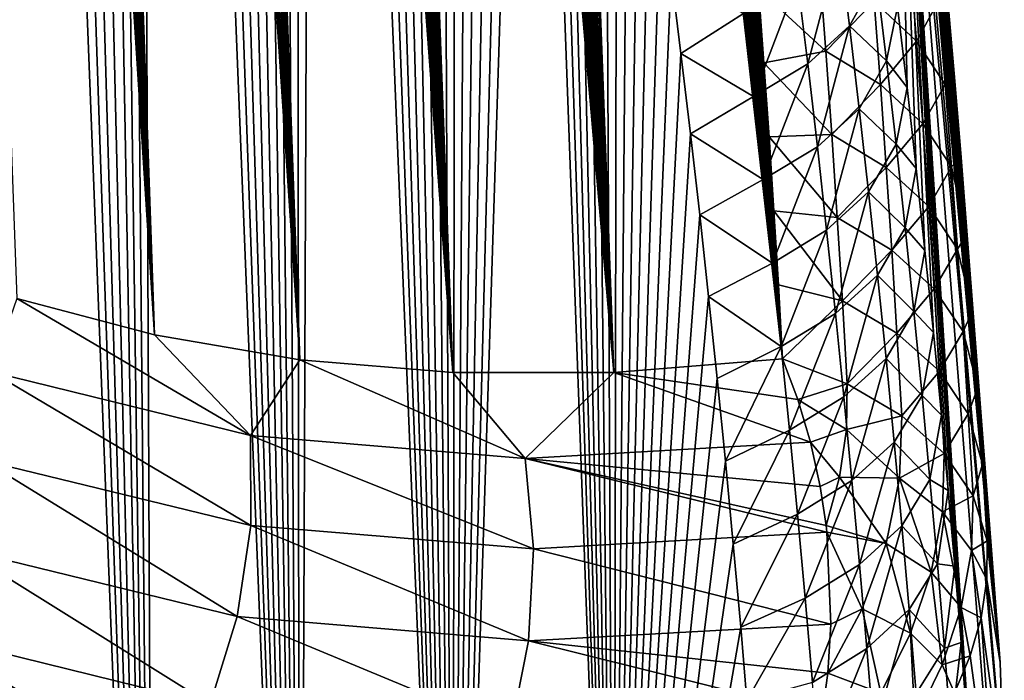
# Model space of a CAD drawing. Header units: metres. Extents: x -109 to 109, y -67 to 73.
# Tile 45 of 253: x -56.25 to -51.55, y -51.66 to -48.51. Entities that reach past the tile are written whole.
import ezdxf

# ---------------------------------------------------------------- set-up
doc = ezdxf.new("R2010")
doc.units = ezdxf.units.M
doc.layers.add('solid_508035_K244200000C76', color=7, linetype='CONTINUOUS')

msp = doc.modelspace()

# ---------------------------------------------------------------- linework, layer by layer
at = {"layer": 'solid_508035_K244200000C76'}
for points in [[(-55.603359, -50.010059, 42.171631), (-57.019268, -26.562353, 25.789434), (-57.121773, -26.260887, 25.686731)], [(-56.25885, -49.836594, 42.839149), (-55.603359, -50.010059, 42.171631), (-57.121773, -26.260887, 25.686731)], [(-55.603359, -50.010059, 42.171631), (-56.914291, -26.877169, 25.901114), (-57.019268, -26.562353, 25.789434)], [(-55.603359, -50.010059, 42.171631), (-56.80682, -27.204575, 26.021215), (-56.914291, -26.877169, 25.901114)], [(-55.603359, -50.010059, 42.171631), (-56.696842, -27.545687, 26.150671), (-56.80682, -27.204575, 26.021215)], [(-55.603359, -50.010059, 42.171631), (-56.584351, -27.9018, 26.290535), (-56.696842, -27.545687, 26.150671)], [(-55.603359, -50.010059, 42.171631), (-56.469303, -28.272026, 26.440144), (-56.584351, -27.9018, 26.290535)], [(-55.603359, -50.010059, 42.171631), (-56.351727, -28.657761, 26.600674), (-56.469303, -28.272026, 26.440144)], [(-54.910526, -50.1283, 41.500137), (-56.231644, -29.060402, 26.773291), (-56.351727, -28.657761, 26.600674)], [(-55.603359, -50.010059, 42.171631), (-54.910526, -50.1283, 41.500137), (-56.351727, -28.657761, 26.600674)], [(-54.910526, -50.1283, 41.500137), (-56.108994, -29.478935, 26.957209), (-56.231644, -29.060402, 26.773291)], [(-54.910526, -50.1283, 41.500137), (-55.983856, -29.915083, 27.153902), (-56.108994, -29.478935, 26.957209)], [(-54.910526, -50.1283, 41.500137), (-55.888428, -30.254868, 27.310753), (-55.983856, -29.915083, 27.153902)], [(-54.910526, -50.1283, 41.500137), (-55.791569, -30.604599, 27.474842), (-55.888428, -30.254868, 27.310753)], [(-54.910526, -50.1283, 41.500137), (-55.693333, -30.964901, 27.646729), (-55.791569, -30.604599, 27.474842)], [(-54.910526, -50.1283, 41.500137), (-55.593815, -31.336872, 27.827364), (-55.693333, -30.964901, 27.646729)], [(-54.180393, -50.188797, 40.825203), (-55.493065, -31.721258, 28.017397), (-55.593815, -31.336872, 27.827364)], [(-54.910526, -50.1283, 41.500137), (-54.180393, -50.188797, 40.825203), (-55.593815, -31.336872, 27.827364)], [(-54.180393, -50.188797, 40.825203), (-55.390968, -32.116879, 28.215811), (-55.493065, -31.721258, 28.017397)], [(-54.180393, -50.188797, 40.825203), (-55.287624, -32.524601, 28.423391), (-55.390968, -32.116879, 28.215811)], [(-54.180393, -50.188797, 40.825203), (-55.183182, -32.945747, 28.641308), (-55.287624, -32.524601, 28.423391)], [(-54.180393, -50.188797, 40.825203), (-55.098915, -33.293003, 28.823675), (-55.183182, -32.945747, 28.641308)], [(-54.180393, -50.188797, 40.825203), (-55.013863, -33.648415, 29.012249), (-55.098915, -33.293003, 28.823675)], [(-54.180393, -50.188797, 40.825203), (-54.928101, -34.012371, 29.207403), (-55.013863, -33.648415, 29.012249)], [(-54.180393, -50.188797, 40.825203), (-54.841759, -34.385654, 29.409863), (-54.928101, -34.012371, 29.207403)], [(-54.180393, -50.188797, 40.825203), (-54.754971, -34.769058, 29.62035), (-54.841759, -34.385654, 29.409863)], [(-55.603405, -56.732857, 32.570511), (-56.46946, -34.514843, 17.52355), (-56.351967, -34.797424, 17.830904)], [(-55.603405, -56.732857, 32.570511), (-56.258934, -57.300823, 32.179176), (-56.46946, -34.514843, 17.52355)], [(-53.413017, -50.188622, 40.147312), (-54.682377, -35.096695, 29.802254), (-54.754971, -34.769058, 29.62035)], [(-54.180393, -50.188797, 40.825203), (-53.413017, -50.188622, 40.147312), (-54.754971, -34.769058, 29.62035)], [(-55.603405, -56.732857, 32.570511), (-56.351967, -34.797424, 17.830904), (-56.231964, -35.097122, 18.15)], [(-55.603405, -56.732857, 32.570511), (-56.231964, -35.097122, 18.15), (-56.109398, -35.412846, 18.480152)], [(-53.413017, -50.188622, 40.147312), (-54.609356, -35.430733, 29.989145), (-54.682377, -35.096695, 29.802254)], [(-55.603405, -56.732857, 32.570511), (-56.109398, -35.412846, 18.480152), (-55.984344, -35.746574, 18.822466)], [(-53.413017, -50.188622, 40.147312), (-54.535957, -35.7714, 30.181232), (-54.609356, -35.430733, 29.989145)], [(-55.603405, -56.732857, 32.570511), (-55.984344, -35.746574, 18.822466), (-55.888981, -36.009949, 19.087902)], [(-53.413017, -50.188622, 40.147312), (-54.462296, -36.119274, 30.379061), (-54.535957, -35.7714, 30.181232)], [(-55.603405, -56.732857, 32.570511), (-55.888981, -36.009949, 19.087902), (-55.792194, -36.283504, 19.360191)], [(-53.413017, -50.188622, 40.147312), (-54.388489, -36.474926, 30.583166), (-54.462296, -36.119274, 30.379061)], [(-55.603405, -56.732857, 32.570511), (-55.792194, -36.283504, 19.360191), (-55.694035, -36.567982, 19.639736)], [(-53.413017, -50.188622, 40.147312), (-54.314659, -36.838943, 30.79409), (-54.388489, -36.474926, 30.583166)], [(-54.910549, -56.142281, 32.911301), (-55.694035, -36.567982, 19.639736), (-55.594589, -36.864662, 19.927248)], [(-54.910549, -56.142281, 32.911301), (-55.603405, -56.732857, 32.570511), (-55.694035, -36.567982, 19.639736)], [(-53.413017, -50.188622, 40.147312), (-54.240795, -37.211941, 31.012285), (-54.314659, -36.838943, 30.79409)], [(-54.910549, -56.142281, 32.911301), (-55.594589, -36.864662, 19.927248), (-55.493912, -37.174416, 20.223215)], [(-54.910549, -56.142281, 32.911301), (-55.493912, -37.174416, 20.223215), (-55.39188, -37.495892, 20.52688)], [(-53.413017, -50.188622, 40.147312), (-54.166409, -37.594162, 31.237492), (-54.240795, -37.211941, 31.012285)], [(-54.910549, -56.142281, 32.911301), (-55.39188, -37.495892, 20.52688), (-55.288601, -37.830105, 20.838778)], [(-53.413017, -50.188622, 40.147312), (-54.091766, -37.984863, 31.469383), (-54.166409, -37.594162, 31.237492)], [(-54.910549, -56.142281, 32.911301), (-55.288601, -37.830105, 20.838778), (-55.184231, -38.178585, 21.159721)], [(-53.413017, -50.188622, 40.147312), (-54.017281, -38.383213, 31.707666), (-54.091766, -37.984863, 31.469383)], [(-54.910549, -56.142281, 32.911301), (-55.184231, -38.178585, 21.159721), (-55.100029, -38.468403, 21.423407)], [(-53.413017, -50.188622, 40.147312), (-53.943359, -38.788376, 31.952047), (-54.017281, -38.383213, 31.707666)], [(-54.910549, -56.142281, 32.911301), (-55.100029, -38.468403, 21.423407), (-55.015053, -38.766781, 21.692583)], [(-54.910549, -56.142281, 32.911301), (-55.015053, -38.766781, 21.692583), (-54.929375, -39.07423, 21.96751)], [(-53.413017, -50.188622, 40.147312), (-53.870419, -39.199528, 32.202229), (-53.943359, -38.788376, 31.952047)], [(-54.910549, -56.142281, 32.911301), (-54.929375, -39.07423, 21.96751), (-54.843113, -39.391731, 22.248707)], [(-53.413017, -50.188622, 40.147312), (-53.808815, -39.556614, 32.421299), (-53.870419, -39.199528, 32.202229)], [(-54.180408, -55.528736, 33.198994), (-54.910549, -56.142281, 32.911301), (-54.843113, -39.391731, 22.248707)], [(-54.180408, -55.528736, 33.198994), (-54.843113, -39.391731, 22.248707), (-54.756393, -39.720268, 22.536699)], [(-52.608517, -50.124443, 39.466938), (-53.747425, -39.919949, 32.645573), (-53.808815, -39.556614, 32.421299)], [(-53.413017, -50.188622, 40.147312), (-52.608517, -50.124443, 39.466938), (-53.808815, -39.556614, 32.421299)], [(-54.180408, -55.528736, 33.198994), (-54.756393, -39.720268, 22.536699), (-54.669277, -40.060387, 22.831787)], [(-52.608517, -50.124443, 39.466938), (-53.686398, -40.28886, 32.874649), (-53.747425, -39.919949, 32.645573)], [(-54.180408, -55.528736, 33.198994), (-54.669277, -40.060387, 22.831787), (-54.581516, -40.410545, 23.133207)], [(-52.608517, -50.124443, 39.466938), (-53.626015, -40.662281, 33.107933), (-53.686398, -40.28886, 32.874649)], [(-54.180408, -55.528736, 33.198994), (-54.581516, -40.410545, 23.133207), (-54.493263, -40.771454, 23.441277)], [(-52.608517, -50.124443, 39.466938), (-53.566551, -41.039146, 33.344837), (-53.626015, -40.662281, 33.107933)], [(-54.180408, -55.528736, 33.198994), (-54.493263, -40.771454, 23.441277), (-54.404739, -41.144215, 23.756529)], [(-52.608517, -50.124443, 39.466938), (-53.508297, -41.418392, 33.584763), (-53.566551, -41.039146, 33.344837)], [(-54.180408, -55.528736, 33.198994), (-54.404739, -41.144215, 23.756529), (-54.316177, -41.529942, 24.079498)], [(-52.608517, -50.124443, 39.466938), (-53.45153, -41.798954, 33.82711), (-53.508297, -41.418392, 33.584763)], [(-54.180408, -55.528736, 33.198994), (-54.316177, -41.529942, 24.079498), (-54.242386, -41.862019, 24.354982)], [(-52.608517, -50.124443, 39.466938), (-53.396339, -42.180542, 34.071701), (-53.45153, -41.798954, 33.82711)], [(-54.180408, -55.528736, 33.198994), (-54.242386, -41.862019, 24.354982), (-54.168106, -42.203629, 24.63657)], [(-52.608517, -50.124443, 39.466938), (-53.342266, -42.564983, 34.319534), (-53.396339, -42.180542, 34.071701)], [(-54.180408, -55.528736, 33.198994), (-54.168106, -42.203629, 24.63657), (-54.093597, -42.554279, 24.923729)], [(-54.180408, -55.528736, 33.198994), (-54.093597, -42.554279, 24.923729), (-54.019253, -42.91349, 25.215839)], [(-52.608517, -50.124443, 39.466938), (-53.289375, -42.952061, 34.570473), (-53.342266, -42.564983, 34.319534)], [(-54.180408, -55.528736, 33.198994), (-54.019253, -42.91349, 25.215839), (-53.945465, -43.280773, 25.512285)], [(-52.608517, -50.124443, 39.466938), (-53.237785, -43.341343, 34.824268), (-53.289375, -42.952061, 34.570473)], [(-54.180408, -55.528736, 33.198994), (-53.945465, -43.280773, 25.512285), (-53.872631, -43.65564, 25.812454)], [(-52.608517, -50.124443, 39.466938), (-53.187611, -43.73241, 35.080677), (-53.237785, -43.341343, 34.824268)], [(-54.180408, -55.528736, 33.198994), (-53.872631, -43.65564, 25.812454), (-53.811092, -43.98299, 26.072624)], [(-52.608517, -50.124443, 39.466938), (-53.138969, -44.124847, 35.339451), (-53.187611, -43.73241, 35.080677)], [(-53.413029, -54.891663, 33.430683), (-54.180408, -55.528736, 33.198994), (-53.811092, -43.98299, 26.072624)], [(-53.413029, -54.891663, 33.430683), (-53.811092, -43.98299, 26.072624), (-53.74976, -44.317318, 26.336863)], [(-52.608517, -50.124443, 39.466938), (-53.09198, -44.518223, 35.600342), (-53.138969, -44.124847, 35.339451)], [(-53.413029, -54.891663, 33.430683), (-53.74976, -44.317318, 26.336863), (-53.688782, -44.658051, 26.604696)], [(-52.608517, -50.124443, 39.466938), (-53.046631, -44.912689, 35.86343), (-53.09198, -44.518223, 35.600342)], [(-53.413029, -54.891663, 33.430683), (-53.688782, -44.658051, 26.604696), (-53.628433, -45.00433, 26.875366)], [(-52.608517, -50.124443, 39.466938), (-53.002724, -45.30912, 36.129215), (-53.046631, -44.912689, 35.86343)], [(-53.413029, -54.891663, 33.430683), (-53.628433, -45.00433, 26.875366), (-53.568989, -45.355297, 27.148123)], [(-52.156551, -45.281338, 34.264023), (-51.57196, -51.57114, 37.344559), (-51.551472, -52.150959, 36.516495)], [(-52.06636, -46.484642, 32.548897), (-52.156551, -45.281338, 34.264023), (-51.551472, -52.150959, 36.516495)], [(-52.156551, -45.281338, 34.264023), (-52.107632, -45.676899, 34.523727), (-51.57196, -51.57114, 37.344559)], [(-52.608517, -50.124443, 39.466938), (-52.960335, -45.707176, 36.397472), (-53.002724, -45.30912, 36.129215)], [(-53.413029, -54.891663, 33.430683), (-53.568989, -45.355297, 27.148123), (-53.510723, -45.710087, 27.422213)], [(-53.413029, -54.891663, 33.430683), (-53.510723, -45.710087, 27.422213), (-53.453915, -46.067837, 27.696884)], [(-52.608517, -50.124443, 39.466938), (-52.919537, -46.106468, 36.667957), (-52.960335, -45.707176, 36.397472)], [(-52.107632, -45.676899, 34.523727), (-52.060509, -46.073006, 34.785408), (-51.57196, -51.57114, 37.344559)], [(-53.413029, -54.891663, 33.430683), (-53.453915, -46.067837, 27.696884), (-53.398647, -46.428345, 27.971973)], [(-52.060509, -46.073006, 34.785408), (-52.015095, -46.470558, 35.049744), (-51.57196, -51.57114, 37.344559)], [(-52.608517, -50.124443, 39.466938), (-52.880413, -46.506607, 36.940418), (-52.919537, -46.106468, 36.667957)], [(-53.413029, -54.891663, 33.430683), (-53.398647, -46.428345, 27.971973), (-53.344444, -46.793167, 28.248863)], [(-52.608517, -50.124443, 39.466938), (-52.843044, -46.9072, 37.214607), (-52.880413, -46.506607, 36.940418)], [(-51.57196, -52.730782, 35.688419), (-52.06636, -46.484642, 32.548897), (-51.551472, -52.150959, 36.516495)], [(-52.015091, -48.829865, 31.680332), (-52.060505, -48.445492, 31.397158), (-52.06636, -46.484642, 32.548897)], [(-51.971428, -49.217106, 31.963869), (-52.015091, -48.829865, 31.680332), (-52.06636, -46.484642, 32.548897)], [(-51.929577, -49.606819, 32.247498), (-51.971428, -49.217106, 31.963869), (-52.06636, -46.484642, 32.548897)], [(-51.889603, -49.998604, 32.530933), (-51.929577, -49.606819, 32.247498), (-52.06636, -46.484642, 32.548897)], [(-51.851555, -50.392056, 32.813911), (-51.889603, -49.998604, 32.530933), (-52.06636, -46.484642, 32.548897)], [(-51.818569, -50.75198, 33.071331), (-51.851555, -50.392056, 32.813911), (-52.06636, -46.484642, 32.548897)], [(-51.787224, -51.113045, 33.328182), (-51.818569, -50.75198, 33.071331), (-52.06636, -46.484642, 32.548897)], [(-51.757492, -51.475559, 33.584671), (-51.787224, -51.113045, 33.328182), (-52.06636, -46.484642, 32.548897)], [(-51.729385, -51.839527, 33.840786), (-51.757492, -51.475559, 33.584671), (-52.06636, -46.484642, 32.548897)], [(-51.702919, -52.204941, 34.096523), (-51.729385, -51.839527, 33.840786), (-52.06636, -46.484642, 32.548897)], [(-51.678093, -52.571804, 34.351879), (-51.702919, -52.204941, 34.096523), (-52.06636, -46.484642, 32.548897)], [(-51.57196, -52.730782, 35.688419), (-51.678093, -52.571804, 34.351879), (-52.06636, -46.484642, 32.548897)], [(-52.015095, -46.470558, 35.049744), (-51.971432, -46.869427, 35.31665), (-51.57196, -51.57114, 37.344559)], [(-53.413029, -54.891663, 33.430683), (-53.344444, -46.793167, 28.248863), (-53.291389, -47.162033, 28.527334)], [(-51.971432, -46.869427, 35.31665), (-51.929581, -47.269222, 35.585846), (-51.57196, -51.57114, 37.344559)], [(-52.608517, -50.124443, 39.466938), (-52.807507, -47.307861, 37.490276), (-52.843044, -46.9072, 37.214607)], [(-53.413029, -54.891663, 33.430683), (-53.291389, -47.162033, 28.527334), (-53.239613, -47.534489, 28.807013)], [(-52.608517, -50.124443, 39.466938), (-52.77792, -47.658478, 37.732681), (-52.807507, -47.307861, 37.490276)], [(-51.929581, -47.269222, 35.585846), (-51.88961, -47.669544, 35.857044), (-51.57196, -51.57114, 37.344559)], [(-53.413029, -54.891663, 33.430683), (-53.239613, -47.534489, 28.807013), (-53.189247, -47.91008, 29.087526)], [(-52.608517, -50.124443, 39.466938), (-52.749676, -48.009499, 37.976425), (-52.77792, -47.658478, 37.732681)], [(-51.88961, -47.669544, 35.857044), (-51.851563, -48.069992, 36.129967), (-51.57196, -51.57114, 37.344559)], [(-53.413029, -54.891663, 33.430683), (-53.189247, -47.91008, 29.087526), (-53.140423, -48.288357, 29.368504)], [(-52.608517, -50.124443, 39.466938), (-52.722778, -48.360939, 38.221512), (-52.749676, -48.009499, 37.976425)], [(-51.851563, -48.069992, 36.129967), (-51.818573, -48.435032, 36.380165), (-51.57196, -51.57114, 37.344559)], [(-52.488667, -48.717686, 30.323708), (-52.536652, -48.322723, 30.034935), (-52.337769, -48.14283, 30.309612)], [(-52.488667, -48.717686, 30.323708), (-52.337769, -48.14283, 30.309612), (-52.289368, -48.537128, 30.597307)], [(-52.289368, -48.537128, 30.597307), (-52.337769, -48.14283, 30.309612), (-52.160049, -48.306313, 30.873158)], [(-52.002254, -48.215904, 37.107449), (-52.172451, -48.420132, 37.646008), (-51.970181, -48.610355, 37.382797)], [(-52.002254, -48.215904, 37.107449), (-51.970181, -48.610355, 37.382797), (-51.866108, -48.421867, 36.815521)], [(-53.413029, -54.891663, 33.430683), (-53.140423, -48.288357, 29.368504), (-53.093269, -48.668865, 29.649572)], [(-52.79454, -48.477409, 29.795265), (-53.093269, -48.668865, 29.649572), (-53.140423, -48.288357, 29.368504)], [(-52.432632, -48.258976, 37.87558), (-52.722778, -48.360939, 38.221512), (-52.402618, -48.65678, 38.153873)], [(-52.432632, -48.258976, 37.87558), (-52.402618, -48.65678, 38.153873), (-52.172451, -48.420132, 37.646008)], [(-52.746845, -48.873146, 30.085382), (-52.79454, -48.477409, 29.795265), (-52.536652, -48.322723, 30.034935)], [(-52.746845, -48.873146, 30.085382), (-52.536652, -48.322723, 30.034935), (-52.488667, -48.717686, 30.323708)], [(-52.289368, -48.537128, 30.597307), (-52.160049, -48.306313, 30.873158), (-52.112675, -48.703274, 31.161108)], [(-52.112675, -48.703274, 31.161108), (-52.160049, -48.306313, 30.873158), (-52.060505, -48.445492, 31.397158)], [(-52.608517, -50.124443, 39.466938), (-52.697224, -48.712795, 38.467934), (-52.722778, -48.360939, 38.221512)], [(-52.402618, -48.65678, 38.153873), (-52.722778, -48.360939, 38.221512), (-52.697224, -48.712795, 38.467934)], [(-52.402618, -48.65678, 38.153873), (-52.142349, -48.816128, 37.923386), (-52.172451, -48.420132, 37.646008)], [(-51.970181, -48.610355, 37.382797), (-52.172451, -48.420132, 37.646008), (-52.142349, -48.816128, 37.923386)], [(-51.970181, -48.610355, 37.382797), (-51.833748, -48.81559, 37.090553), (-51.866108, -48.421867, 36.815521)], [(-51.866108, -48.421867, 36.815521), (-51.787224, -48.799915, 36.631622), (-51.818573, -48.435032, 36.380165)], [(-51.866108, -48.421867, 36.815521), (-51.833748, -48.81559, 37.090553), (-51.787224, -48.799915, 36.631622)], [(-51.818573, -48.435032, 36.380165), (-51.787224, -48.799915, 36.631622), (-51.57196, -51.57114, 37.344559)], [(-52.746845, -48.873146, 30.085382), (-53.093269, -48.668865, 29.649572), (-52.79454, -48.477409, 29.795265)], [(-52.112675, -48.703274, 31.161108), (-52.060505, -48.445492, 31.397158), (-52.015091, -48.829865, 31.680332)], [(-52.442619, -49.113491, 30.611639), (-52.488667, -48.717686, 30.323708), (-52.289368, -48.537128, 30.597307)], [(-52.442619, -49.113491, 30.611639), (-52.289368, -48.537128, 30.597307), (-52.242928, -48.932247, 30.884184)], [(-52.242928, -48.932247, 30.884184), (-52.289368, -48.537128, 30.597307), (-52.112675, -48.703274, 31.161108)], [(-51.970181, -48.610355, 37.382797), (-52.142349, -48.816128, 37.923386), (-51.939976, -49.004333, 37.659031)], [(-51.970181, -48.610355, 37.382797), (-51.939976, -49.004333, 37.659031), (-51.833748, -48.81559, 37.090553)], [(-53.413029, -54.891663, 33.430683), (-53.093269, -48.668865, 29.649572), (-53.047787, -49.051708, 29.930824)], [(-52.746845, -48.873146, 30.085382), (-53.047787, -49.051708, 29.930824), (-53.093269, -48.668865, 29.649572)], [(-52.402618, -48.65678, 38.153873), (-52.697224, -48.712795, 38.467934), (-52.374451, -49.05407, 38.433109)], [(-52.402618, -48.65678, 38.153873), (-52.374451, -49.05407, 38.433109), (-52.142349, -48.816128, 37.923386)], [(-52.701069, -49.269764, 30.374632), (-52.746845, -48.873146, 30.085382), (-52.488667, -48.717686, 30.323708)], [(-52.701069, -49.269764, 30.374632), (-52.488667, -48.717686, 30.323708), (-52.442619, -49.113491, 30.611639)], [(-52.608517, -50.124443, 39.466938), (-52.673019, -49.065071, 38.715687), (-52.697224, -48.712795, 38.467934)], [(-52.374451, -49.05407, 38.433109), (-52.697224, -48.712795, 38.467934), (-52.673019, -49.065071, 38.715687)], [(-52.242928, -48.932247, 30.884184), (-52.112675, -48.703274, 31.161108), (-52.067314, -49.101028, 31.448254)], [(-52.067314, -49.101028, 31.448254), (-52.112675, -48.703274, 31.161108), (-52.015091, -48.829865, 31.680332)], [(-52.374451, -49.05407, 38.433109), (-52.114105, -49.211628, 38.201668), (-52.142349, -48.816128, 37.923386)], [(-51.939976, -49.004333, 37.659031), (-52.142349, -48.816128, 37.923386), (-52.114105, -49.211628, 38.201668)], [(-51.939976, -49.004333, 37.659031), (-51.803291, -49.208843, 37.366455), (-51.833748, -48.81559, 37.090553)], [(-51.833748, -48.81559, 37.090553), (-51.757492, -49.164951, 36.884567), (-51.787224, -48.799915, 36.631622)], [(-51.833748, -48.81559, 37.090553), (-51.803291, -49.208843, 37.366455), (-51.757492, -49.164951, 36.884567)], [(-51.787224, -48.799915, 36.631622), (-51.757492, -49.164951, 36.884567), (-51.57196, -51.57114, 37.344559)], [(-52.067314, -49.101028, 31.448254), (-52.015091, -48.829865, 31.680332), (-51.971428, -49.217106, 31.963869)], [(-52.701069, -49.269764, 30.374632), (-53.047787, -49.051708, 29.930824), (-52.746845, -48.873146, 30.085382)], [(-52.398499, -49.510124, 30.898739), (-52.442619, -49.113491, 30.611639), (-52.242928, -48.932247, 30.884184)], [(-52.398499, -49.510124, 30.898739), (-52.242928, -48.932247, 30.884184), (-52.198444, -49.328167, 31.17025)], [(-52.198444, -49.328167, 31.17025), (-52.242928, -48.932247, 30.884184), (-52.067314, -49.101028, 31.448254)], [(-51.939976, -49.004333, 37.659031), (-52.114105, -49.211628, 38.201668), (-51.91164, -49.397835, 37.936142)], [(-51.939976, -49.004333, 37.659031), (-51.91164, -49.397835, 37.936142), (-51.803291, -49.208843, 37.366455)], [(-53.413029, -54.891663, 33.430683), (-53.047787, -49.051708, 29.930824), (-53.003754, -49.43774, 30.212986)], [(-52.701069, -49.269764, 30.374632), (-53.003754, -49.43774, 30.212986), (-53.047787, -49.051708, 29.930824)], [(-52.374451, -49.05407, 38.433109), (-52.673019, -49.065071, 38.715687), (-52.348125, -49.450844, 38.713276)], [(-52.608517, -50.124443, 39.466938), (-52.650166, -49.41777, 38.964775), (-52.673019, -49.065071, 38.715687)], [(-52.348125, -49.450844, 38.713276), (-52.673019, -49.065071, 38.715687), (-52.650166, -49.41777, 38.964775)], [(-52.374451, -49.05407, 38.433109), (-52.348125, -49.450844, 38.713276), (-52.114105, -49.211628, 38.201668)], [(-52.6572, -49.667244, 30.663025), (-52.701069, -49.269764, 30.374632), (-52.442619, -49.113491, 30.611639)], [(-52.6572, -49.667244, 30.663025), (-52.442619, -49.113491, 30.611639), (-52.398499, -49.510124, 30.898739)], [(-52.198444, -49.328167, 31.17025), (-52.067314, -49.101028, 31.448254), (-52.023956, -49.499557, 31.7346)], [(-52.023956, -49.499557, 31.7346), (-52.067314, -49.101028, 31.448254), (-51.971428, -49.217106, 31.963869)], [(-51.803291, -49.208843, 37.366455), (-51.729385, -49.530121, 37.138992), (-51.757492, -49.164951, 36.884567)], [(-51.757492, -49.164951, 36.884567), (-51.729385, -49.530121, 37.138992), (-51.57196, -51.57114, 37.344559)], [(-52.348125, -49.450844, 38.713276), (-52.087719, -49.606636, 38.480843), (-52.114105, -49.211628, 38.201668)], [(-51.91164, -49.397835, 37.936142), (-52.114105, -49.211628, 38.201668), (-52.087719, -49.606636, 38.480843)], [(-52.023956, -49.499557, 31.7346), (-51.971428, -49.217106, 31.963869), (-51.929577, -49.606819, 32.247498)], [(-51.91164, -49.397835, 37.936142), (-51.774731, -49.601635, 37.643211), (-51.803291, -49.208843, 37.366455)], [(-51.803291, -49.208843, 37.366455), (-51.774731, -49.601635, 37.643211), (-51.729385, -49.530121, 37.138992)], [(-52.6572, -49.667244, 30.663025), (-53.003754, -49.43774, 30.212986), (-52.701069, -49.269764, 30.374632)], [(-52.356304, -49.907566, 31.185019), (-52.398499, -49.510124, 30.898739), (-52.198444, -49.328167, 31.17025)], [(-52.356304, -49.907566, 31.185019), (-52.198444, -49.328167, 31.17025), (-52.155914, -49.724865, 31.455515)], [(-52.155914, -49.724865, 31.455515), (-52.198444, -49.328167, 31.17025), (-52.023956, -49.499557, 31.7346)], [(-52.608517, -50.124443, 39.466938), (-52.628666, -49.770897, 39.215191), (-52.650166, -49.41777, 38.964775)], [(-52.323643, -49.847099, 38.994362), (-52.650166, -49.41777, 38.964775), (-52.628666, -49.770897, 39.215191)], [(-52.348125, -49.450844, 38.713276), (-52.650166, -49.41777, 38.964775), (-52.323643, -49.847099, 38.994362)], [(-51.91164, -49.397835, 37.936142), (-52.087719, -49.606636, 38.480843), (-51.885178, -49.790863, 38.214115)], [(-51.91164, -49.397835, 37.936142), (-51.885178, -49.790863, 38.214115), (-51.774731, -49.601635, 37.643211)], [(-53.413029, -54.891663, 33.430683), (-53.003754, -49.43774, 30.212986), (-52.961246, -49.826649, 30.495819)], [(-52.6572, -49.667244, 30.663025), (-52.961246, -49.826649, 30.495819), (-53.003754, -49.43774, 30.212986)], [(-52.348125, -49.450844, 38.713276), (-52.323643, -49.847099, 38.994362), (-52.087719, -49.606636, 38.480843)], [(-52.615242, -50.065559, 30.950565), (-52.6572, -49.667244, 30.663025), (-52.398499, -49.510124, 30.898739)], [(-52.615242, -50.065559, 30.950565), (-52.398499, -49.510124, 30.898739), (-52.356304, -49.907566, 31.185019)], [(-52.155914, -49.724865, 31.455515), (-52.023956, -49.499557, 31.7346), (-51.982601, -49.898838, 32.020161)], [(-51.982601, -49.898838, 32.020161), (-52.023956, -49.499557, 31.7346), (-51.929577, -49.606819, 32.247498)], [(-51.774731, -49.601635, 37.643211), (-51.702915, -49.895428, 37.394905), (-51.729385, -49.530121, 37.138992)], [(-51.729385, -49.530121, 37.138992), (-51.702915, -49.895428, 37.394905), (-51.57196, -51.57114, 37.344559)], [(-52.323643, -49.847099, 38.994362), (-52.063183, -50.001144, 38.760899), (-52.087719, -49.606636, 38.480843)], [(-51.885178, -49.790863, 38.214115), (-52.087719, -49.606636, 38.480843), (-52.063183, -50.001144, 38.760899)], [(-51.982601, -49.898838, 32.020161), (-51.929577, -49.606819, 32.247498), (-51.889603, -49.998604, 32.530933)], [(-51.885178, -49.790863, 38.214115), (-51.748074, -49.993958, 37.920815), (-51.774731, -49.601635, 37.643211)], [(-51.774731, -49.601635, 37.643211), (-51.748074, -49.993958, 37.920815), (-51.702915, -49.895428, 37.394905)], [(-52.615242, -50.065559, 30.950565), (-52.961246, -49.826649, 30.495819), (-52.6572, -49.667244, 30.663025)], [(-52.316032, -50.305794, 31.470484), (-52.356304, -49.907566, 31.185019), (-52.155914, -49.724865, 31.455515)], [(-52.316032, -50.305794, 31.470484), (-52.155914, -49.724865, 31.455515), (-52.11533, -50.122326, 31.739988)], [(-52.11533, -50.122326, 31.739988), (-52.155914, -49.724865, 31.455515), (-51.982601, -49.898838, 32.020161)], [(-52.323643, -49.847099, 38.994362), (-52.628666, -49.770897, 39.215191), (-52.608517, -50.124443, 39.466938)], [(-51.885178, -49.790863, 38.214115), (-52.063183, -50.001144, 38.760899), (-51.86058, -50.183407, 38.492939)], [(-51.885178, -49.790863, 38.214115), (-51.86058, -50.183407, 38.492939), (-51.748074, -49.993958, 37.920815)], [(-56.381603, -50.185436, 43.181335), (-55.144714, -50.489033, 41.944939), (-56.25885, -49.836594, 42.839149)], [(-55.144714, -50.489033, 41.944939), (-55.603359, -50.010059, 42.171631), (-56.25885, -49.836594, 42.839149)], [(-53.413029, -54.891663, 33.430683), (-52.961246, -49.826649, 30.495819), (-52.920338, -50.218075, 30.779049)], [(-52.615242, -50.065559, 30.950565), (-52.920338, -50.218075, 30.779049), (-52.961246, -49.826649, 30.495819)], [(-52.323643, -49.847099, 38.994362), (-52.608517, -50.124443, 39.466938), (-52.301003, -50.242825, 39.276352)], [(-52.323643, -49.847099, 38.994362), (-52.301003, -50.242825, 39.276352), (-52.063183, -50.001144, 38.760899)], [(-51.748074, -49.993958, 37.920815), (-51.678089, -50.260857, 37.652302), (-51.702915, -49.895428, 37.394905)], [(-51.702915, -49.895428, 37.394905), (-51.678089, -50.260857, 37.652302), (-51.57196, -51.57114, 37.344559)], [(-52.575188, -50.464699, 31.237265), (-52.615242, -50.065559, 30.950565), (-52.356304, -49.907566, 31.185019)], [(-52.575188, -50.464699, 31.237265), (-52.356304, -49.907566, 31.185019), (-52.316032, -50.305794, 31.470484)], [(-52.11533, -50.122326, 31.739988), (-51.982601, -49.898838, 32.020161), (-51.943245, -50.298859, 32.304939)], [(-51.943245, -50.298859, 32.304939), (-51.982601, -49.898838, 32.020161), (-51.889603, -49.998604, 32.530933)], [(-55.144714, -50.489033, 41.944939), (-54.910526, -50.1283, 41.500137), (-55.603359, -50.010059, 42.171631)], [(-52.301003, -50.242825, 39.276352), (-52.040501, -50.395153, 39.041828), (-52.063183, -50.001144, 38.760899)], [(-51.86058, -50.183407, 38.492939), (-52.063183, -50.001144, 38.760899), (-52.040501, -50.395153, 39.041828)], [(-51.943245, -50.298859, 32.304939), (-51.889603, -49.998604, 32.530933), (-51.851555, -50.392056, 32.813911)], [(-51.86058, -50.183407, 38.492939), (-51.723309, -50.385811, 38.199249), (-51.748074, -49.993958, 37.920815)], [(-51.748074, -49.993958, 37.920815), (-51.723309, -50.385811, 38.199249), (-51.678089, -50.260857, 37.652302)], [(-52.615242, -50.065559, 30.950565), (-52.881107, -50.61166, 31.062401), (-52.920338, -50.218075, 30.779049)], [(-52.575188, -50.464699, 31.237265), (-52.881107, -50.61166, 31.062401), (-52.615242, -50.065559, 30.950565)], [(-55.144714, -50.489033, 41.944939), (-53.83506, -50.598694, 40.747086), (-54.910526, -50.1283, 41.500137)], [(-53.83506, -50.598694, 40.747086), (-54.180393, -50.188797, 40.825203), (-54.910526, -50.1283, 41.500137)], [(-52.535389, -50.317703, 39.54113), (-52.608517, -50.124443, 39.466938), (-53.413017, -50.188622, 40.147312)], [(-52.535389, -50.317703, 39.54113), (-52.301003, -50.242825, 39.276352), (-52.608517, -50.124443, 39.466938)], [(-52.277683, -50.704792, 31.75514), (-52.316032, -50.305794, 31.470484), (-52.11533, -50.122326, 31.739988)], [(-52.277683, -50.704792, 31.75514), (-52.11533, -50.122326, 31.739988), (-52.076687, -50.520535, 32.023678)], [(-52.076687, -50.520535, 32.023678), (-52.11533, -50.122326, 31.739988), (-51.943245, -50.298859, 32.304939)], [(-56.417187, -50.608131, 43.295788), (-55.143562, -50.918831, 42.036079), (-56.381603, -50.185436, 43.181335)], [(-55.143562, -50.918831, 42.036079), (-55.144714, -50.489033, 41.944939), (-56.381603, -50.185436, 43.181335)], [(-53.83506, -50.598694, 40.747086), (-53.413017, -50.188622, 40.147312), (-54.180393, -50.188797, 40.825203)], [(-53.83506, -50.598694, 40.747086), (-52.475246, -50.521584, 39.597946), (-53.413017, -50.188622, 40.147312)], [(-53.413029, -54.891663, 33.430683), (-52.920338, -50.218075, 30.779049), (-52.881107, -50.61166, 31.062401)], [(-52.535389, -50.317703, 39.54113), (-53.413017, -50.188622, 40.147312), (-52.475246, -50.521584, 39.597946)], [(-51.86058, -50.183407, 38.492939), (-52.040501, -50.395153, 39.041828), (-51.837849, -50.57547, 38.772602)], [(-51.86058, -50.183407, 38.492939), (-51.837849, -50.57547, 38.772602), (-51.723309, -50.385811, 38.199249)], [(-52.535389, -50.317703, 39.54113), (-52.304123, -50.461597, 39.420532), (-52.301003, -50.242825, 39.276352)], [(-52.304123, -50.461597, 39.420532), (-52.040501, -50.395153, 39.041828), (-52.301003, -50.242825, 39.276352)], [(-51.723309, -50.385811, 38.199249), (-51.654922, -50.626411, 37.911182), (-51.678089, -50.260857, 37.652302)], [(-51.678089, -50.260857, 37.652302), (-51.654922, -50.626411, 37.911182), (-51.57196, -51.57114, 37.344559)], [(-52.537033, -50.864635, 31.523125), (-52.575188, -50.464699, 31.237265), (-52.316032, -50.305794, 31.470484)], [(-52.537033, -50.864635, 31.523125), (-52.316032, -50.305794, 31.470484), (-52.277683, -50.704792, 31.75514)], [(-52.535389, -50.317703, 39.54113), (-52.475246, -50.521584, 39.597946), (-52.304123, -50.461597, 39.420532)], [(-52.076687, -50.520535, 32.023678), (-51.943245, -50.298859, 32.304939), (-51.905888, -50.699608, 32.588936)], [(-51.905888, -50.699608, 32.588936), (-51.943245, -50.298859, 32.304939), (-51.851555, -50.392056, 32.813911)], [(-52.051025, -50.693546, 39.233776), (-52.040501, -50.395153, 39.041828), (-52.304123, -50.461597, 39.420532)], [(-52.051025, -50.693546, 39.233776), (-51.837849, -50.57547, 38.772602), (-52.040501, -50.395153, 39.041828)], [(-51.905888, -50.699608, 32.588936), (-51.851555, -50.392056, 32.813911), (-51.818569, -50.75198, 33.071331)], [(-51.837849, -50.57547, 38.772602), (-51.700439, -50.777195, 38.478508), (-51.723309, -50.385811, 38.199249)], [(-51.723309, -50.385811, 38.199249), (-51.700439, -50.777195, 38.478508), (-51.654922, -50.626411, 37.911182)], [(-53.795605, -51.030243, 40.819523), (-53.83506, -50.598694, 40.747086), (-55.144714, -50.489033, 41.944939)], [(-55.143562, -50.918831, 42.036079), (-53.795605, -51.030243, 40.819523), (-55.144714, -50.489033, 41.944939)], [(-52.575188, -50.464699, 31.237265), (-52.843636, -51.007042, 31.345594), (-52.881107, -50.61166, 31.062401)], [(-52.537033, -50.864635, 31.523125), (-52.843636, -51.007042, 31.345594), (-52.575188, -50.464699, 31.237265)], [(-52.475246, -50.521584, 39.597946), (-52.337502, -50.688442, 39.547367), (-52.304123, -50.461597, 39.420532)], [(-52.051025, -50.693546, 39.233776), (-52.304123, -50.461597, 39.420532), (-52.337502, -50.688442, 39.547367)], [(-53.83506, -50.598694, 40.747086), (-52.429169, -50.732449, 39.63644), (-52.475246, -50.521584, 39.597946)], [(-52.475246, -50.521584, 39.597946), (-52.429169, -50.732449, 39.63644), (-52.337502, -50.688442, 39.547367)], [(-52.241249, -51.104549, 32.038994), (-52.277683, -50.704792, 31.75514), (-52.076687, -50.520535, 32.023678)], [(-52.241249, -51.104549, 32.038994), (-52.076687, -50.520535, 32.023678), (-52.039986, -50.919476, 32.30658)], [(-52.039986, -50.919476, 32.30658), (-52.076687, -50.520535, 32.023678), (-51.905888, -50.699608, 32.588936)], [(-53.83506, -50.598694, 40.747086), (-52.400864, -50.919315, 39.654789), (-52.429169, -50.732449, 39.63644)], [(-53.83506, -50.598694, 40.747086), (-52.397293, -50.949997, 39.656445), (-52.400864, -50.919315, 39.654789)], [(-53.795605, -51.030243, 40.819523), (-52.397293, -50.949997, 39.656445), (-53.83506, -50.598694, 40.747086)], [(-51.845901, -50.852612, 38.952175), (-51.837849, -50.57547, 38.772602), (-52.051025, -50.693546, 39.233776)], [(-51.845901, -50.852612, 38.952175), (-51.700439, -50.777195, 38.478508), (-51.837849, -50.57547, 38.772602)], [(-56.522514, -51.031998, 43.343529), (-55.208927, -51.352779, 42.057404), (-56.417187, -50.608131, 43.295788)], [(-55.208927, -51.352779, 42.057404), (-55.143562, -50.918831, 42.036079), (-56.417187, -50.608131, 43.295788)], [(-53.413029, -54.891663, 33.430683), (-52.881107, -50.61166, 31.062401), (-52.843636, -51.007042, 31.345594)], [(-51.700439, -50.777195, 38.478508), (-51.633419, -50.992077, 38.171547), (-51.654922, -50.626411, 37.911182)], [(-51.654922, -50.626411, 37.911182), (-51.633419, -50.992077, 38.171547), (-51.57196, -51.57114, 37.344559)], [(-52.429169, -50.732449, 39.63644), (-52.400864, -50.919315, 39.654789), (-52.337502, -50.688442, 39.547367)], [(-52.114799, -51.003948, 39.393703), (-52.337502, -50.688442, 39.547367), (-52.400864, -50.919315, 39.654789)], [(-52.114799, -51.003948, 39.393703), (-52.051025, -50.693546, 39.233776), (-52.337502, -50.688442, 39.547367)], [(-51.900139, -51.140736, 39.104359), (-52.051025, -50.693546, 39.233776), (-52.114799, -51.003948, 39.393703)], [(-51.900139, -51.140736, 39.104359), (-51.845901, -50.852612, 38.952175), (-52.051025, -50.693546, 39.233776)], [(-52.500782, -51.265358, 31.808151), (-52.537033, -50.864635, 31.523125), (-52.277683, -50.704792, 31.75514)], [(-52.500782, -51.265358, 31.808151), (-52.277683, -50.704792, 31.75514), (-52.241249, -51.104549, 32.038994)], [(-52.039986, -50.919476, 32.30658), (-51.905888, -50.699608, 32.588936), (-51.870525, -51.10107, 32.872162)], [(-51.870525, -51.10107, 32.872162), (-51.905888, -50.699608, 32.588936), (-51.818569, -50.75198, 33.071331)], [(-51.870525, -51.10107, 32.872162), (-51.818569, -50.75198, 33.071331), (-51.787224, -51.113045, 33.328182)], [(-51.70752, -51.037952, 38.647839), (-51.700439, -50.777195, 38.478508), (-51.845901, -50.852612, 38.952175)], [(-51.70752, -51.037952, 38.647839), (-51.633419, -50.992077, 38.171547), (-51.700439, -50.777195, 38.478508)], [(-52.537033, -50.864635, 31.523125), (-52.808002, -51.403862, 31.628359), (-52.843636, -51.007042, 31.345594)], [(-52.500782, -51.265358, 31.808151), (-52.808002, -51.403862, 31.628359), (-52.537033, -50.864635, 31.523125)], [(-51.757103, -51.308979, 38.792072), (-51.845901, -50.852612, 38.952175), (-51.900139, -51.140736, 39.104359)], [(-51.757103, -51.308979, 38.792072), (-51.70752, -51.037952, 38.647839), (-51.845901, -50.852612, 38.952175)], [(-55.208927, -51.352779, 42.057404), (-53.819168, -51.468967, 40.81921), (-55.143562, -50.918831, 42.036079)], [(-53.819168, -51.468967, 40.81921), (-53.795605, -51.030243, 40.819523), (-55.143562, -50.918831, 42.036079)], [(-52.397293, -50.949997, 39.656445), (-52.114799, -51.003948, 39.393703), (-52.400864, -50.919315, 39.654789)], [(-52.206734, -51.505047, 32.322041), (-52.241249, -51.104549, 32.038994), (-52.039986, -50.919476, 32.30658)], [(-52.206734, -51.505047, 32.322041), (-52.039986, -50.919476, 32.30658), (-52.00523, -51.319138, 32.588703)], [(-52.00523, -51.319138, 32.588703), (-52.039986, -50.919476, 32.30658), (-51.870525, -51.10107, 32.872162)], [(-53.795605, -51.030243, 40.819523), (-52.378555, -51.388626, 39.639412), (-52.397293, -50.949997, 39.656445)], [(-52.397293, -50.949997, 39.656445), (-52.229801, -51.316494, 39.516529), (-52.114799, -51.003948, 39.393703)], [(-52.397293, -50.949997, 39.656445), (-52.378555, -51.388626, 39.639412), (-52.229801, -51.316494, 39.516529)], [(-53.413029, -54.891663, 33.430683), (-52.843636, -51.007042, 31.345594), (-52.808002, -51.403862, 31.628359)], [(-51.999069, -51.431915, 39.224964), (-52.114799, -51.003948, 39.393703), (-52.229801, -51.316494, 39.516529)], [(-51.999069, -51.431915, 39.224964), (-51.900139, -51.140736, 39.104359), (-52.114799, -51.003948, 39.393703)], [(-51.70752, -51.037952, 38.647839), (-51.635414, -51.175873, 38.298679), (-51.633419, -50.992077, 38.171547)], [(-51.635414, -51.175873, 38.298679), (-51.57196, -51.57114, 37.344559), (-51.633419, -50.992077, 38.171547)], [(-56.692497, -51.436581, 43.322254), (-55.337643, -51.769928, 42.007877), (-56.522514, -51.031998, 43.343529)], [(-55.337643, -51.769928, 42.007877), (-55.208927, -51.352779, 42.057404), (-56.522514, -51.031998, 43.343529)], [(-53.819168, -51.468967, 40.81921), (-52.378555, -51.388626, 39.639412), (-53.795605, -51.030243, 40.819523)], [(-51.757103, -51.308979, 38.792072), (-51.662342, -51.358894, 38.424164), (-51.70752, -51.037952, 38.647839)], [(-51.70752, -51.037952, 38.647839), (-51.662342, -51.358894, 38.424164), (-51.635414, -51.175873, 38.298679)], [(-52.466431, -51.666855, 32.092346), (-52.500782, -51.265358, 31.808151), (-52.241249, -51.104549, 32.038994)], [(-52.466431, -51.666855, 32.092346), (-52.241249, -51.104549, 32.038994), (-52.206734, -51.505047, 32.322041)], [(-52.00523, -51.319138, 32.588703), (-51.870525, -51.10107, 32.872162), (-51.837154, -51.503235, 33.154617)], [(-51.837154, -51.503235, 33.154617), (-51.870525, -51.10107, 32.872162), (-51.787224, -51.113045, 33.328182)], [(-51.837154, -51.503235, 33.154617), (-51.787224, -51.113045, 33.328182), (-51.757492, -51.475559, 33.584671)], [(-51.847885, -51.583157, 38.907417), (-51.900139, -51.140736, 39.104359), (-51.999069, -51.431915, 39.224964)], [(-51.847885, -51.583157, 38.907417), (-51.757103, -51.308979, 38.792072), (-51.900139, -51.140736, 39.104359)], [(-51.635414, -51.175873, 38.298679), (-51.662342, -51.358894, 38.424164), (-51.551472, -52.150959, 36.516495)], [(-51.635414, -51.175873, 38.298679), (-51.551472, -52.150959, 36.516495), (-51.57196, -51.57114, 37.344559)], [(-52.500782, -51.265358, 31.808151), (-52.778339, -51.752235, 31.875412), (-52.808002, -51.403862, 31.628359)], [(-52.466431, -51.666855, 32.092346), (-52.778339, -51.752235, 31.875412), (-52.500782, -51.265358, 31.808151)], [(-52.378555, -51.388626, 39.639412), (-52.393452, -51.621758, 39.599068), (-52.229801, -51.316494, 39.516529)], [(-52.139973, -51.718132, 39.310669), (-52.229801, -51.316494, 39.516529), (-52.393452, -51.621758, 39.599068)], [(-52.139973, -51.718132, 39.310669), (-51.999069, -51.431915, 39.224964), (-52.229801, -51.316494, 39.516529)], [(-52.174129, -51.906277, 32.604286), (-52.206734, -51.505047, 32.322041), (-52.00523, -51.319138, 32.588703)], [(-52.174129, -51.906277, 32.604286), (-52.00523, -51.319138, 32.588703), (-51.972408, -51.719509, 32.870052)], [(-51.972408, -51.719509, 32.870052), (-52.00523, -51.319138, 32.588703), (-51.837154, -51.503235, 33.154617)], [(-51.847885, -51.583157, 38.907417), (-51.713821, -51.539547, 38.545555), (-51.757103, -51.308979, 38.792072)], [(-51.757103, -51.308979, 38.792072), (-51.713821, -51.539547, 38.545555), (-51.662342, -51.358894, 38.424164)], [(-55.337643, -51.769928, 42.007877), (-53.904598, -51.8937, 40.746147), (-55.208927, -51.352779, 42.057404)], [(-53.904598, -51.8937, 40.746147), (-53.819168, -51.468967, 40.81921), (-55.208927, -51.352779, 42.057404)], [(-53.819168, -51.468967, 40.81921), (-52.393452, -51.621758, 39.599068), (-52.378555, -51.388626, 39.639412)], [(-51.580631, -52.516006, 36.772102), (-51.662342, -51.358894, 38.424164), (-51.713821, -51.539547, 38.545555)], [(-51.580631, -52.516006, 36.772102), (-51.551472, -52.150959, 36.516495), (-51.662342, -51.358894, 38.424164)], [(-56.918945, -51.802357, 43.232998), (-55.523514, -52.15015, 41.8899), (-56.692497, -51.436581, 43.322254)], [(-55.523514, -52.15015, 41.8899), (-55.337643, -51.769928, 42.007877), (-56.692497, -51.436581, 43.322254)], [(-53.413029, -54.891663, 33.430683), (-52.808002, -51.403862, 31.628359), (-52.778339, -51.752235, 31.875412)], [(-51.977486, -51.853271, 38.990845), (-51.999069, -51.431915, 39.224964), (-52.139973, -51.718132, 39.310669)], [(-51.977486, -51.853271, 38.990845), (-51.847885, -51.583157, 38.907417), (-51.999069, -51.431915, 39.224964)], [(-53.904598, -51.8937, 40.746147), (-52.419941, -51.816296, 39.547672), (-53.819168, -51.468967, 40.81921)], [(-53.819168, -51.468967, 40.81921), (-52.419941, -51.816296, 39.547672), (-52.393452, -51.621758, 39.599068)], [(-51.805775, -51.90609, 33.436302), (-51.837154, -51.503235, 33.154617), (-51.757492, -51.475559, 33.584671)], [(-51.805775, -51.90609, 33.436302), (-51.757492, -51.475559, 33.584671), (-51.729385, -51.839527, 33.840786)], [(-52.433975, -52.069115, 32.375706), (-52.466431, -51.666855, 32.092346), (-52.206734, -51.505047, 32.322041)], [(-52.433975, -52.069115, 32.375706), (-52.206734, -51.505047, 32.322041), (-52.174129, -51.906277, 32.604286)], [(-51.972408, -51.719509, 32.870052), (-51.837154, -51.503235, 33.154617), (-51.805775, -51.90609, 33.436302)], [(-51.977486, -51.853271, 38.990845), (-51.789219, -51.715534, 38.661304), (-51.847885, -51.583157, 38.907417)], [(-51.847885, -51.583157, 38.907417), (-51.789219, -51.715534, 38.661304), (-51.713821, -51.539547, 38.545555)], [(-51.580631, -52.516006, 36.772102), (-51.713821, -51.539547, 38.545555), (-51.789219, -51.715534, 38.661304)], [(-52.419941, -51.816296, 39.547672), (-52.139973, -51.718132, 39.310669), (-52.393452, -51.621758, 39.599068)]]:
    msp.add_3dface(points, dxfattribs=at)

doc.saveas('drawing.dxf')
